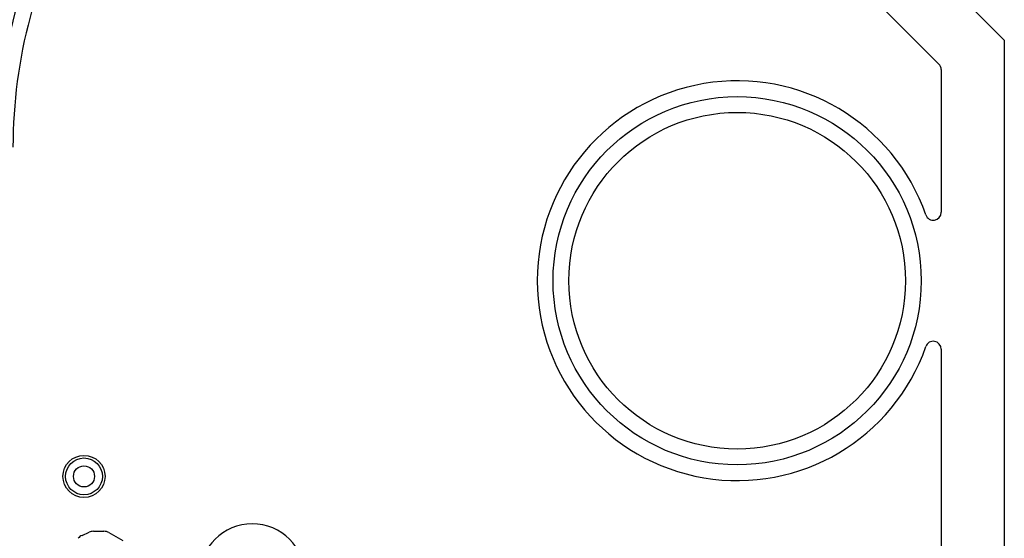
# Model space of a CAD drawing. Extents: x 0 to 57.1, y 0 to 59.8.
# Tile 33 of 45: x 47.8 to 57.1, y 39.6 to 44.5. Entities that reach past the tile are written whole.
import ezdxf

# ---------------------------------------------------------------- set-up
doc = ezdxf.new("R2010")
doc.units = 0
for name, color, linetype in [('Hole', 1, 'CONTINUOUS'), ('L1', 3, 'CONTINUOUS'), ('L2', 3, 'CONTINUOUS'), ('L3', 3, 'CONTINUOUS'), ('L4', 3, 'CONTINUOUS'), ('Outline', 7, 'CONTINUOUS'), ('PartsSilk-A', 221, 'CONTINUOUS'), ('Resist-A', 2, 'CONTINUOUS'), ('Resist-B', 2, 'CONTINUOUS'), ('Silk-A', 140, 'CONTINUOUS')]:
    doc.layers.add(name, color=color, linetype=linetype)

msp = doc.modelspace()

# ---------------------------------------------------------------- linework, layer by layer
at = {"layer": 'Hole'}
for centre, radius in [((54.61, 42.06), 1.6), ((48.4, 40.2), 0.1)]:
    msp.add_circle(centre, radius, dxfattribs=at)
at = {"layer": 'L1'}
for p, q in [((54.18571, 46.46171), (56.52799, 44.11944)), ((56.54996, 44.06641), (56.54996, 42.71017)), ((56.54996, 41.40983), (56.54996, 35.27425))]:
    msp.add_line(p, q, dxfattribs=at)
msp.add_circle((48.4, 40.2), 0.2, dxfattribs=at)
for centre, radius, start, end in [((52.5, 43.73012), 5.375, 149.999873, 180), ((52.5, 43.73012), 5.225, 149.999881, 180), ((52.5, 43.33012), 5.075, 150.000006, 180), ((52.5, 43.33012), 4.925, 150.000017, 180), ((52.5, 43.33027), 4.77496, 150.00002, -179.9982), ((56.47496, 44.06641), 0.075, 0, 45), ((54.61, 42.06), 1.90004, 19.219773, -19.219773), ((56.47496, 42.71017), 0.075, -160.779896, 0), ((56.47496, 41.40983), 0.075, 0, 160.779896)]:
    msp.add_arc(centre, radius, start, end, dxfattribs=at)
at = {"layer": 'L2'}
for p, q in [((54.18571, 46.46171), (56.52799, 44.11944)), ((56.54996, 44.06641), (56.54996, 42.71017)), ((56.54996, 41.40983), (56.54996, 35.27425))]:
    msp.add_line(p, q, dxfattribs=at)
msp.add_circle((48.4, 40.2), 0.2, dxfattribs=at)
for centre, radius, start, end in [((56.47496, 44.06641), 0.075, 0, 45), ((54.61, 42.06), 1.90004, 19.219773, -19.219773), ((56.47496, 42.71017), 0.075, -160.779896, 0), ((56.47496, 41.40983), 0.075, 0, 160.779896)]:
    msp.add_arc(centre, radius, start, end, dxfattribs=at)
at = {"layer": 'L3'}
for p, q in [((54.18571, 46.46171), (56.52799, 44.11944)), ((56.54996, 44.06641), (56.54996, 42.71017)), ((56.54996, 41.40983), (56.54996, 35.27425))]:
    msp.add_line(p, q, dxfattribs=at)
msp.add_circle((48.4, 40.2), 0.2, dxfattribs=at)
for centre, radius, start, end in [((56.47496, 44.06641), 0.075, 0, 45), ((54.61, 42.06), 1.90004, 19.219773, -19.219773), ((56.47496, 42.71017), 0.075, -160.779896, 0), ((56.47496, 41.40983), 0.075, 0, 160.779896)]:
    msp.add_arc(centre, radius, start, end, dxfattribs=at)
at = {"layer": 'L4'}
for p, q in [((54.18571, 46.46171), (56.52799, 44.11944)), ((56.54996, 44.06641), (56.54996, 42.71017)), ((56.54996, 41.40983), (56.54996, 35.27425))]:
    msp.add_line(p, q, dxfattribs=at)
msp.add_circle((48.4, 40.2), 0.2, dxfattribs=at)
for centre, radius, start, end in [((56.47496, 44.06641), 0.075, 0, 45), ((54.61, 42.06), 1.90004, 19.219773, -19.219773), ((56.47496, 42.71017), 0.075, -160.779896, 0), ((56.47496, 41.40983), 0.075, 0, 160.779896)]:
    msp.add_arc(centre, radius, start, end, dxfattribs=at)
at = {"layer": 'Outline'}
for p, q in [((54.61, 46.886), (57.15, 44.346)), ((57.15, 44.346), (57.15, 34.845))]:
    msp.add_line(p, q, dxfattribs=at)
at = {"layer": 'PartsSilk-A'}
for start, end in [(90, -90), (-90, 90)]:
    msp.add_arc((50, 39.25), 0.5, start, end, dxfattribs=at)
at = {"layer": 'Resist-A'}
for centre, radius in [((54.61, 42.06), 1.75), ((48.4, 40.2), 0.175)]:
    msp.add_circle(centre, radius, dxfattribs=at)
at = {"layer": 'Resist-B'}
for centre, radius in [((54.61, 42.06), 1.75), ((48.4, 40.2), 0.175)]:
    msp.add_circle(centre, radius, dxfattribs=at)
at = {"layer": 'Silk-A'}
for p, q in [((48.38161, 39.63953), (48.44828, 39.66916)), ((48.48889, 39.67778), (48.58889, 39.67778)), ((48.63746, 39.66519), (48.77079, 39.59111))]:
    msp.add_line(p, q, dxfattribs=at)
for centre, radius, start, end in [((50, 39.25), 0.5, 90, -90), ((50, 39.25), 0.5, -90, 90), ((48.42222, 39.54815), 0.1, 113.960744, 140.712891), ((48.48889, 39.57778), 0.1, 90, 113.961692), ((48.58889, 39.57778), 0.1, 60.940944, 90)]:
    msp.add_arc(centre, radius, start, end, dxfattribs=at)

doc.saveas('drawing.dxf')
